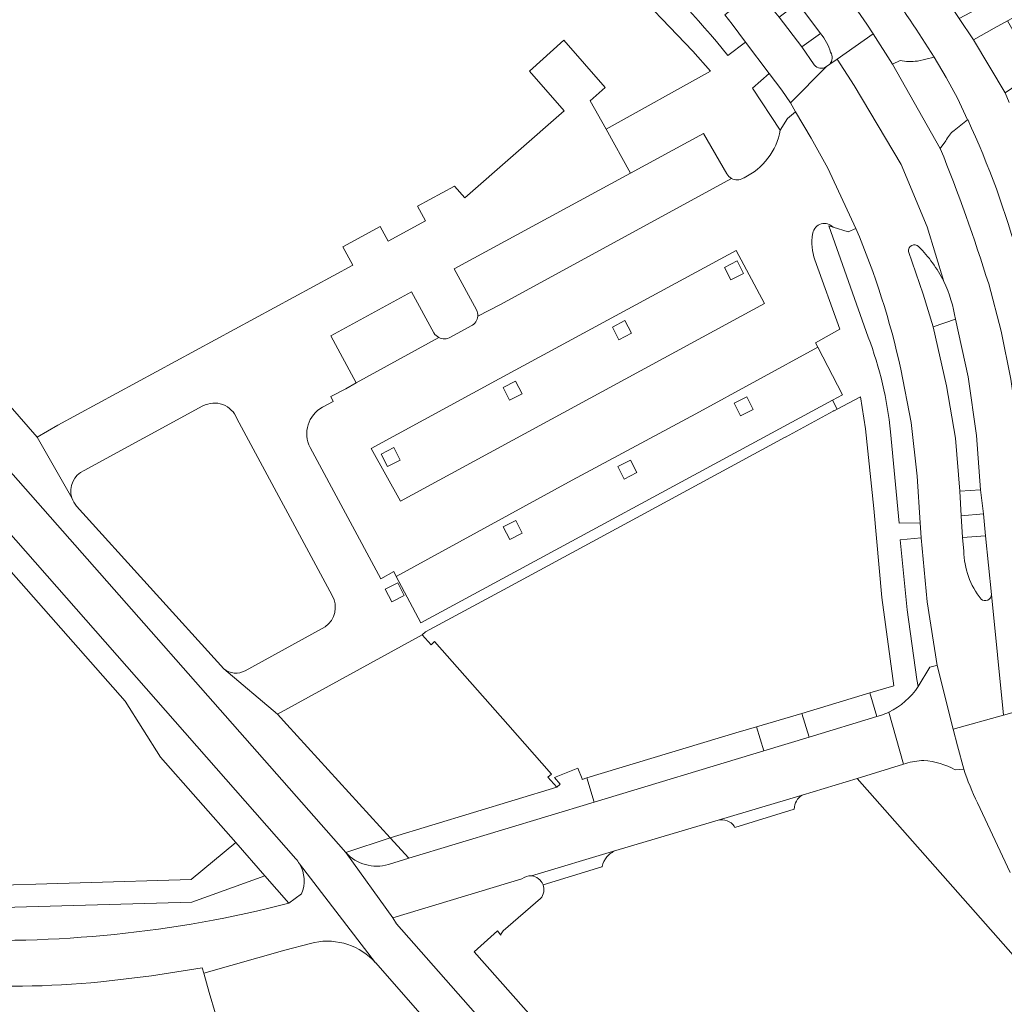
# Model space of a CAD drawing. Extents: x 152048 to 156914, y 461460 to 468786.
# Tile 199 of 256: x 154180 to 154264, y 467976 to 468060. Entities that reach past the tile are written whole.
import ezdxf

# ---------------------------------------------------------------- set-up
doc = ezdxf.new("R2010")
doc.units = 0
doc.header["$LTSCALE"] = 0.75
for name, color, linetype, lineweight in [('B-RO-VH-VERHARDING_ASFALT-GV', 251, 'CONTINUOUS', 18), ('B-RO-VH-VERHARDING_BETONSTRAATSTEEN-GV', 251, 'CONTINUOUS', 18), ('B-RO-VH-VERHARDING_OPEN-GV', 251, 'CONTINUOUS', 18), ('B-RO-VH-VERHARDING_STRAATBAKSTEEN-GV', 251, 'CONTINUOUS', 18), ('B-RO-VH-VERHARDING_TEGEL-GV', 251, 'CONTINUOUS', 18)]:
    doc.layers.add(name, color=color, linetype=linetype, lineweight=lineweight)

msp = doc.modelspace()

# ---------------------------------------------------------------- linework, layer by layer
at = {"layer": 'B-RO-VH-VERHARDING_ASFALT-GV'}
for points in [[(154249.186, 468063.335), (154248.875, 468063.667), (154247.762, 468065.007), (154247.04, 468065.736), (154244.363, 468063.487), (154244.686, 468063.108), (154245.008, 468062.735), (154246.318, 468061.086), (154248.226, 468058.54)], [(154249.186, 468063.335), (154248.875, 468063.667), (154247.762, 468065.007), (154247.04, 468065.736), (154244.363, 468063.487), (154244.686, 468063.108), (154245.008, 468062.735), (154246.318, 468061.086), (154248.226, 468058.54)], [(154264.189, 468052.69), (154263.865, 468053.516), (154261.184, 468057.981), (154259.963, 468059.805), (154257.646, 468063.268)], [(154264.189, 468052.69), (154263.865, 468053.516), (154261.184, 468057.981), (154259.963, 468059.805), (154257.646, 468063.268)], [(154247.69, 468055.874), (154246.643, 468057.4), (154244.738, 468059.902), (154243.464, 468061.477), (154243.14, 468061.858), (154242.844, 468062.265), (154240.127, 468060.122), (154240.742, 468059.311), (154241.878, 468057.808), (154243.883, 468055.128), (154244.963, 468053.734), (154245.675, 468052.663)], [(154247.69, 468055.874), (154246.643, 468057.4), (154244.738, 468059.902), (154243.464, 468061.477), (154243.14, 468061.858), (154242.844, 468062.265), (154240.127, 468060.122), (154240.742, 468059.311), (154241.878, 468057.808), (154243.883, 468055.128), (154244.963, 468053.734), (154245.675, 468052.663)], [(154249.638, 468056.365), (154252.69, 468058.494), (154252.138, 468059.327), (154251.13, 468060.801)], [(154249.638, 468056.365), (154252.69, 468058.494), (154252.138, 468059.327), (154251.13, 468060.801)], [(154204.119, 467988.195), (154204.125, 467988.185), (154210.565, 467979.817), (154210.572, 467979.809), (154213.916, 467976.007), (154231.238, 467956.318), (154234.816, 467952.191), (154238.036, 467953.903), (154212.325, 467983.108), (154212.019, 467983.607), (154208.057, 467989.142), (154178.178, 468023.026), (154147.576, 468057.813), (154142.737, 468053.616)], [(154204.119, 467988.195), (154204.125, 467988.185), (154210.565, 467979.817), (154210.572, 467979.809), (154213.916, 467976.007), (154231.238, 467956.318), (154234.816, 467952.191), (154238.036, 467953.903), (154212.325, 467983.108), (154212.019, 467983.607), (154208.057, 467989.142), (154178.178, 468023.026), (154147.576, 468057.813), (154142.737, 468053.616)], [(154252.69, 468058.494), (154249.638, 468056.365), (154251.074, 468054.129), (154255.056, 468047.426), (154257.251, 468042.146), (154258.653, 468037.533)], [(154252.69, 468058.494), (154249.638, 468056.365), (154251.074, 468054.129), (154255.056, 468047.426), (154257.251, 468042.146), (154258.653, 468037.533)], [(154258.369, 468048.801), (154254.315, 468055.935), (154252.69, 468058.494)], [(154258.369, 468048.801), (154254.315, 468055.935), (154252.69, 468058.494)], [(154258.653, 468037.533), (154257.251, 468042.146), (154255.056, 468047.426), (154251.074, 468054.129), (154249.638, 468056.365), (154249.007, 468055.925), (154248.731, 468055.724), (154245.675, 468052.663), (154246.099, 468051.908), (154247.431, 468049.661), (154248.851, 468047.119), (154251.221, 468042.016)], [(154258.653, 468037.533), (154257.251, 468042.146), (154255.056, 468047.426), (154251.074, 468054.129), (154249.638, 468056.365), (154249.007, 468055.925), (154248.731, 468055.724), (154245.675, 468052.663), (154246.099, 468051.908), (154247.431, 468049.661), (154248.851, 468047.119), (154251.221, 468042.016)], [(154249.007, 468055.925), (154249.638, 468056.365)], [(154249.007, 468055.925), (154249.638, 468056.365)], [(154257.854, 468056.532), (154258.865, 468054.805), (154259.81, 468053.042), (154260.659, 468051.221), (154260.687, 468051.243)], [(154257.854, 468056.532), (154258.865, 468054.805), (154259.81, 468053.042), (154260.659, 468051.221), (154260.687, 468051.243)], [(154245.675, 468052.663), (154248.731, 468055.724)], [(154245.675, 468052.663), (154248.731, 468055.724)], [(154146.862, 468053.378), (154146.899, 468053.336), (154154.214, 468044.992), (154179.278, 468016.541), (154203.807, 467988.624)], [(154146.862, 468053.378), (154146.899, 468053.336), (154154.214, 468044.992), (154179.278, 468016.541), (154203.807, 467988.624)], [(154260.348, 468014.691), (154260.261, 468015.838), (154260.133, 468017.678), (154260.01, 468019.775), (154259.65, 468024.254), (154258.904, 468028.685), (154257.757, 468033.673), (154256.921, 468036.46), (154255.676, 468040.056)], [(154260.348, 468014.691), (154260.261, 468015.838), (154260.133, 468017.678), (154260.01, 468019.775), (154259.65, 468024.254), (154258.904, 468028.685), (154257.757, 468033.673), (154256.921, 468036.46), (154255.676, 468040.056)], [(154259.642, 468034.318), (154260.73, 468029.437), (154261.43, 468024.484), (154261.778, 468019.863), (154262.027, 468017.84), (154262.194, 468015.983), (154262.69, 468011.006), (154263.705, 468000.8), (154266.991, 468001.73), (154266.214, 468010.493), (154265.744, 468016.656), (154265.579, 468017.881), (154264.806, 468025.927), (154264.335, 468029.256), (154263.514, 468033.312), (154262.464, 468037.315)], [(154259.642, 468034.318), (154260.73, 468029.437), (154261.43, 468024.484), (154261.778, 468019.863), (154262.027, 468017.84), (154262.194, 468015.983), (154262.69, 468011.006), (154263.705, 468000.8), (154266.991, 468001.73), (154266.214, 468010.493), (154265.744, 468016.656), (154265.579, 468017.881), (154264.806, 468025.927), (154264.335, 468029.256), (154263.514, 468033.312), (154262.464, 468037.315)], [(154255.022, 468030.088), (154255.913, 468025.587), (154256.413, 468021.025), (154256.673, 468017.067), (154256.752, 468015.82), (154257.267, 468010.39), (154258.091, 468004.998), (154259.469, 467999.602), (154263.705, 468000.8), (154262.69, 468011.006)], [(154255.022, 468030.088), (154255.913, 468025.587), (154256.413, 468021.025), (154256.673, 468017.067), (154256.752, 468015.82), (154257.267, 468010.39), (154258.091, 468004.998), (154259.469, 467999.602), (154263.705, 468000.8), (154262.69, 468011.006)], [(154266.991, 468001.73), (154263.705, 468000.8), (154259.469, 467999.602), (154259.83, 467998.187), (154260.357, 467996.221)], [(154266.991, 468001.73), (154263.705, 468000.8), (154259.469, 467999.602), (154259.83, 467998.187), (154260.357, 467996.221)], [(154253.309, 468000.765), (154253.002, 468000.672), (154247.26, 467998.932), (154243.432, 467997.773), (154229.076, 467993.423), (154213.389, 467988.671), (154211.647, 467988.143)], [(154253.309, 468000.765), (154253.002, 468000.672), (154247.26, 467998.932), (154243.432, 467997.773), (154229.076, 467993.423), (154213.389, 467988.671), (154211.647, 467988.143)], [(154223.766, 467987.166), (154230.891, 467989.329), (154239.56, 467991.885), (154246.684, 467994.019), (154251.343, 467995.414), (154251.71, 467995.524), (154255.256, 467996.636), (154254.011, 468001.048)], [(154223.766, 467987.166), (154230.891, 467989.329), (154239.56, 467991.885), (154246.684, 467994.019), (154251.343, 467995.414), (154251.71, 467995.524), (154255.256, 467996.636), (154254.011, 468001.048)], [(154261.53, 467993.365), (154264.275, 467987.466)], [(154261.53, 467993.365), (154264.275, 467987.466)], [(154208.057, 467989.142), (154212.019, 467983.607), (154222.952, 467986.932)], [(154208.057, 467989.142), (154212.019, 467983.607), (154222.952, 467986.932)], [(154210.565, 467979.817), (154204.125, 467988.185)], [(154210.565, 467979.817), (154204.125, 467988.185)], [(154204.294, 467985.652), (154203.225, 467984.857)], [(154204.294, 467985.652), (154203.225, 467984.857)], [(154187.29, 467978.195), (154191.596, 467978.699), (154195.879, 467979.378), (154196.009, 467978.933), (154202.887, 467980.878), (154205.047, 467981.44), (154205.393, 467981.534)], [(154187.29, 467978.195), (154191.596, 467978.699), (154195.879, 467979.378), (154196.009, 467978.933), (154202.887, 467980.878), (154205.047, 467981.44), (154205.393, 467981.534)]]:
    msp.add_lwpolyline(points, dxfattribs=at)
for points in [[(154253.722, 468062.781, -0.004739), (154257.854, 468056.532)], [(154253.722, 468062.781, -0.004739), (154257.854, 468056.532)], [(154248.226, 468058.54, -0.093915), (154249.085, 468056.936)], [(154248.226, 468058.54, -0.093915), (154249.085, 468056.936)], [(154249.085, 468056.936, -0.314575), (154249.007, 468055.925)], [(154249.085, 468056.936, -0.314575), (154249.007, 468055.925)], [(154248.731, 468055.724, -0.388195), (154247.69, 468055.874)], [(154248.731, 468055.724, -0.388195), (154247.69, 468055.874)], [(154260.687, 468051.243, -0.040946), (154265.046, 468039.296)], [(154260.687, 468051.243, -0.040946), (154265.046, 468039.296)], [(154262.464, 468037.315, 0.02083), (154258.369, 468048.801)], [(154262.464, 468037.315, 0.02083), (154258.369, 468048.801)], [(154251.221, 468042.016, -0.046508), (154255.022, 468030.088)], [(154251.221, 468042.016, -0.046508), (154255.022, 468030.088)], [(154255.676, 468040.056, -0.72983), (154256.528, 468040.484)], [(154255.676, 468040.056, -0.72983), (154256.528, 468040.484)], [(154256.528, 468040.484, -0.084329), (154258.653, 468037.533)], [(154256.528, 468040.484, -0.084329), (154258.653, 468037.533)], [(154258.653, 468037.533, -0.078053), (154259.642, 468034.318)], [(154258.653, 468037.533, -0.078053), (154259.642, 468034.318)], [(154261.821, 468010.62, -0.162946), (154260.348, 468014.691)], [(154261.821, 468010.62, -0.162946), (154260.348, 468014.691)], [(154262.69, 468011.006, -0.651148), (154261.821, 468010.62)], [(154262.69, 468011.006, -0.651148), (154261.821, 468010.62)], [(154254.011, 468001.048, -0.029684), (154253.309, 468000.765)], [(154254.011, 468001.048, -0.029684), (154253.309, 468000.765)], [(154260.357, 467996.221, 0.043004), (154261.53, 467993.365)], [(154260.357, 467996.221, 0.043004), (154261.53, 467993.365)], [(154203.807, 467988.624, -0.047124), (154204.119, 467988.195)], [(154203.807, 467988.624, -0.047124), (154204.119, 467988.195)], [(154211.647, 467988.143, -0.286605), (154208.057, 467989.142)], [(154211.647, 467988.143, -0.286605), (154208.057, 467989.142)], [(154204.125, 467988.185, -0.237292), (154204.294, 467985.652)], [(154204.125, 467988.185, -0.237292), (154204.294, 467985.652)], [(154222.952, 467986.932, -0.189101), (154223.766, 467987.166)], [(154222.952, 467986.932, -0.189101), (154223.766, 467987.166)], [(154203.225, 467984.857, -0.075949), (154173.456, 467981.834)], [(154203.225, 467984.857, -0.075949), (154173.456, 467981.834)], [(154205.393, 467981.534, -0.264667), (154210.565, 467979.817)], [(154205.393, 467981.534, -0.264667), (154210.565, 467979.817)], [(154160.952, 467979.97, 0.081591), (154187.29, 467978.195)], [(154160.952, 467979.97, 0.081591), (154187.29, 467978.195)]]:
    msp.add_lwpolyline(points, format="xyb", dxfattribs=at)
at = {"layer": 'B-RO-VH-VERHARDING_BETONSTRAATSTEEN-GV'}
for points in [[(154266.575, 468055.219), (154264.05, 468059.595), (154262.939, 468058.985), (154261.184, 468057.981), (154263.865, 468053.516), (154265.459, 468054.617)], [(154266.575, 468055.219), (154264.05, 468059.595), (154262.939, 468058.985), (154261.184, 468057.981), (154263.865, 468053.516), (154265.459, 468054.617)], [(154210.197, 468023.37), (154221.03, 468029.267), (154241.1, 468040.143), (154243.495, 468035.662), (154212.66, 468018.907)], [(154210.197, 468023.37), (154221.03, 468029.267), (154241.1, 468040.143), (154243.495, 468035.662), (154212.66, 468018.907)], [(154262.027, 468017.84), (154261.778, 468019.863), (154260.01, 468019.775), (154260.133, 468017.678)], [(154262.027, 468017.84), (154261.778, 468019.863), (154260.01, 468019.775), (154260.133, 468017.678)], [(154262.194, 468015.983), (154262.027, 468017.84), (154260.133, 468017.678), (154260.261, 468015.838)], [(154262.194, 468015.983), (154262.027, 468017.84), (154260.133, 468017.678), (154260.261, 468015.838)], [(154246.651, 468000.941), (154247.26, 467998.932), (154253.002, 468000.672), (154252.396, 468002.67)], [(154246.651, 468000.941), (154247.26, 467998.932), (154253.002, 468000.672), (154252.396, 468002.67)], [(154243.432, 467997.773), (154242.821, 467999.788), (154241.06, 467999.303), (154228.457, 467995.466), (154229.076, 467993.423)], [(154243.432, 467997.773), (154242.821, 467999.788), (154241.06, 467999.303), (154228.457, 467995.466), (154229.076, 467993.423)]]:
    msp.add_lwpolyline(points, close=True, dxfattribs=at)
for points in [[(154248.226, 468058.54), (154246.643, 468057.4), (154247.69, 468055.874)], [(154248.226, 468058.54), (154246.643, 468057.4), (154247.69, 468055.874)], [(154254.969, 468056.251), (154254.315, 468055.935), (154258.369, 468048.801), (154258.826, 468049.433)], [(154254.969, 468056.251), (154254.315, 468055.935), (154258.369, 468048.801), (154258.826, 468049.433)], [(154259.533, 468050.326), (154260.659, 468051.221), (154259.81, 468053.042), (154258.865, 468054.805), (154257.854, 468056.532), (154256.424, 468056.197)], [(154259.533, 468050.326), (154260.659, 468051.221), (154259.81, 468053.042), (154258.865, 468054.805), (154257.854, 468056.532), (154256.424, 468056.197)], [(154248.731, 468055.724), (154249.007, 468055.925)], [(154248.731, 468055.724), (154249.007, 468055.925)], [(154249.29, 468042.118), (154250.568, 468041.729), (154251.221, 468042.016), (154248.851, 468047.119), (154247.431, 468049.661), (154246.099, 468051.908), (154245.419, 468051.343), (154244.818, 468050.345)], [(154249.29, 468042.118), (154250.568, 468041.729), (154251.221, 468042.016), (154248.851, 468047.119), (154247.431, 468049.661), (154246.099, 468051.908), (154245.419, 468051.343), (154244.818, 468050.345)], [(154240.699, 468046.248), (154221.086, 468035.552), (154219.215, 468034.588)], [(154240.699, 468046.248), (154221.086, 468035.552), (154219.215, 468034.588)], [(154241.751, 468046.311), (154241.673, 468046.271)], [(154241.751, 468046.311), (154241.673, 468046.271)], [(154247.559, 468041.542), (154247.589, 468041.613)], [(154247.559, 468041.542), (154247.589, 468041.613)], [(154255.676, 468040.056), (154256.921, 468036.46), (154257.757, 468033.673)], [(154255.676, 468040.056), (154256.921, 468036.46), (154257.757, 468033.673)], [(154212.316, 468012.537), (154227.192, 468020.686), (154237.659, 468026.318), (154248.001, 468031.963), (154247.807, 468032.338), (154249.851, 468033.482), (154247.759, 468039.353)], [(154212.316, 468012.537), (154227.192, 468020.686), (154237.659, 468026.318), (154248.001, 468031.963), (154247.807, 468032.338), (154249.851, 468033.482), (154247.759, 468039.353)], [(154218.666, 468033.755), (154216.9, 468032.793)], [(154218.666, 468033.755), (154216.9, 468032.793)], [(154257.757, 468033.673), (154259.642, 468034.318)], [(154257.757, 468033.673), (154259.642, 468034.318)], [(154215.915, 468032.782), (154208.921, 468028.951), (154208.051, 468028.439), (154206.78, 468027.781), (154206.965, 468027.371), (154206.068, 468026.881)], [(154215.915, 468032.782), (154208.921, 468028.951), (154208.051, 468028.439), (154206.78, 468027.781), (154206.965, 468027.371), (154206.068, 468026.881)], [(154205.026, 468023.458), (154211.012, 468012.335), (154212.096, 468012.951), (154212.316, 468012.537)], [(154205.026, 468023.458), (154211.012, 468012.335), (154212.096, 468012.951), (154212.316, 468012.537)], [(154262.69, 468011.006), (154262.194, 468015.983), (154260.261, 468015.838), (154260.348, 468014.691)], [(154262.69, 468011.006), (154262.194, 468015.983), (154260.261, 468015.838), (154260.348, 468014.691)], [(154259.634, 467996.166), (154260.357, 467996.221), (154259.83, 467998.187), (154259.469, 467999.602), (154258.091, 468004.998), (154257.936, 468004.964), (154257.477, 468004.863), (154256.5, 468003.212)], [(154259.634, 467996.166), (154260.357, 467996.221), (154259.83, 467998.187), (154259.469, 467999.602), (154258.091, 468004.998), (154257.936, 468004.964), (154257.477, 468004.863), (154256.5, 468003.212)], [(154254.011, 468001.048), (154255.256, 467996.636), (154255.436, 467996.692)], [(154254.011, 468001.048), (154255.256, 467996.636), (154255.436, 467996.692)], [(154255.436, 467996.692), (154255.256, 467996.636), (154251.71, 467995.524), (154251.343, 467995.414), (154267.962, 467976.581)], [(154255.436, 467996.692), (154255.256, 467996.636), (154251.71, 467995.524), (154251.343, 467995.414), (154267.962, 467976.581)], [(154260.357, 467996.221), (154259.634, 467996.166)], [(154260.357, 467996.221), (154259.634, 467996.166)], [(154246.684, 467994.019), (154239.56, 467991.885)], [(154246.684, 467994.019), (154239.56, 467991.885)], [(154240.982, 467991.264), (154245.998, 467992.831)], [(154240.982, 467991.264), (154245.998, 467992.831)], [(154264.275, 467987.466), (154261.53, 467993.365)], [(154264.275, 467987.466), (154261.53, 467993.365)], [(154211.803, 467990.409), (154208.057, 467989.142)], [(154211.803, 467990.409), (154208.057, 467989.142)], [(154211.647, 467988.143), (154213.389, 467988.671), (154211.803, 467990.409)], [(154211.647, 467988.143), (154213.389, 467988.671), (154211.803, 467990.409)], [(154230.891, 467989.329), (154223.766, 467987.166)], [(154230.891, 467989.329), (154223.766, 467987.166)], [(154224.738, 467986.425), (154229.722, 467987.928), (154229.733, 467987.973)], [(154224.738, 467986.425), (154229.722, 467987.928), (154229.733, 467987.973)], [(154222.952, 467986.932), (154212.019, 467983.607), (154212.325, 467983.108), (154238.036, 467953.903), (154238.296, 467954.041), (154239.952, 467954.712)], [(154222.952, 467986.932), (154212.019, 467983.607), (154212.325, 467983.108), (154238.036, 467953.903), (154238.296, 467954.041), (154239.952, 467954.712)], [(154221.37, 467982.519), (154224.531, 467985.257)], [(154221.37, 467982.519), (154224.531, 467985.257)], [(154240.691, 467956.154), (154218.898, 467980.73), (154220.89, 467982.505), (154221.178, 467982.159)], [(154240.691, 467956.154), (154218.898, 467980.73), (154220.89, 467982.505), (154221.178, 467982.159)], [(154205.393, 467981.534), (154205.047, 467981.44), (154202.887, 467980.878), (154196.009, 467978.933), (154196.488, 467977.295), (154197.02, 467975.488), (154198.009, 467972.133)], [(154205.393, 467981.534), (154205.047, 467981.44), (154202.887, 467980.878), (154196.009, 467978.933), (154196.488, 467977.295), (154197.02, 467975.488), (154198.009, 467972.133)], [(154213.916, 467976.007), (154210.572, 467979.809), (154210.565, 467979.817)], [(154213.916, 467976.007), (154210.572, 467979.809), (154210.565, 467979.817)]]:
    msp.add_lwpolyline(points, dxfattribs=at)
for points in [[(154249.085, 468056.936, 0.093915), (154248.226, 468058.54)], [(154249.085, 468056.936, 0.093915), (154248.226, 468058.54)], [(154249.007, 468055.925, 0.314575), (154249.085, 468056.936)], [(154249.007, 468055.925, 0.314575), (154249.085, 468056.936)], [(154256.424, 468056.197, -0.086606), (154254.969, 468056.251)], [(154256.424, 468056.197, -0.086606), (154254.969, 468056.251)], [(154247.69, 468055.874, 0.388195), (154248.731, 468055.724)], [(154247.69, 468055.874, 0.388195), (154248.731, 468055.724)], [(154244.818, 468050.345, -0.240675), (154241.751, 468046.311)], [(154244.818, 468050.345, -0.240675), (154241.751, 468046.311)], [(154258.826, 468049.433, -0.102424), (154259.533, 468050.326)], [(154258.826, 468049.433, -0.102424), (154259.533, 468050.326)], [(154241.673, 468046.271, -0.263859), (154240.699, 468046.248)], [(154241.673, 468046.271, -0.263859), (154240.699, 468046.248)], [(154247.589, 468041.613, -0.639082), (154249.29, 468042.118)], [(154247.589, 468041.613, -0.639082), (154249.29, 468042.118)], [(154247.759, 468039.353, -0.126076), (154247.559, 468041.542)], [(154247.759, 468039.353, -0.126076), (154247.559, 468041.542)], [(154256.528, 468040.484, 0.72983), (154255.676, 468040.056)], [(154256.528, 468040.484, 0.72983), (154255.676, 468040.056)], [(154258.653, 468037.533, 0.084329), (154256.528, 468040.484)], [(154258.653, 468037.533, 0.084329), (154256.528, 468040.484)], [(154259.642, 468034.318, 0.078053), (154258.653, 468037.533)], [(154259.642, 468034.318, 0.078053), (154258.653, 468037.533)], [(154219.215, 468034.588, -0.267723), (154218.666, 468033.755)], [(154219.215, 468034.588, -0.267723), (154218.666, 468033.755)], [(154216.9, 468032.793, -0.250764), (154215.915, 468032.782)], [(154216.9, 468032.793, -0.250764), (154215.915, 468032.782)], [(154206.068, 468026.881, 0.4096), (154205.026, 468023.458)], [(154206.068, 468026.881, 0.4096), (154205.026, 468023.458)], [(154260.348, 468014.691, 0.162946), (154261.821, 468010.62)], [(154260.348, 468014.691, 0.162946), (154261.821, 468010.62)], [(154261.821, 468010.62, 0.651148), (154262.69, 468011.006)], [(154261.821, 468010.62, 0.651148), (154262.69, 468011.006)], [(154256.5, 468003.212, -0.136481), (154254.011, 468001.048)], [(154256.5, 468003.212, -0.136481), (154254.011, 468001.048)], [(154256.976, 467996.952, 0.068842), (154255.436, 467996.692)], [(154255.436, 467996.692, -0.068842), (154256.976, 467996.952)], [(154256.976, 467996.952, 0.068842), (154255.436, 467996.692)], [(154255.436, 467996.692, -0.068842), (154256.976, 467996.952)], [(154259.634, 467996.166, 0.106157), (154256.976, 467996.952)], [(154256.976, 467996.952, -0.106157), (154259.634, 467996.166)], [(154259.634, 467996.166, 0.106157), (154256.976, 467996.952)], [(154256.976, 467996.952, -0.106157), (154259.634, 467996.166)], [(154261.53, 467993.365, -0.043004), (154260.357, 467996.221)], [(154261.53, 467993.365, -0.043004), (154260.357, 467996.221)], [(154245.998, 467992.831, -0.257322), (154246.684, 467994.019)], [(154245.998, 467992.831, -0.257322), (154246.684, 467994.019)], [(154239.56, 467991.885, -0.155249), (154240.32, 467991.845)], [(154239.56, 467991.885, -0.155249), (154240.32, 467991.845)], [(154240.32, 467991.845, -0.154318), (154240.917, 467991.373)], [(154240.32, 467991.845, -0.154318), (154240.917, 467991.373)], [(154240.917, 467991.373, -0.024339), (154240.982, 467991.264)], [(154240.917, 467991.373, -0.024339), (154240.982, 467991.264)], [(154208.057, 467989.142, 0.286605), (154211.647, 467988.143)], [(154208.057, 467989.142, 0.286605), (154211.647, 467988.143)], [(154229.733, 467987.973, -0.117257), (154230.152, 467988.787)], [(154229.733, 467987.973, -0.117257), (154230.152, 467988.787)], [(154230.152, 467988.787, -0.116325), (154230.891, 467989.329)], [(154230.152, 467988.787, -0.116325), (154230.891, 467989.329)], [(154223.766, 467987.166, 0.189101), (154222.952, 467986.932)], [(154223.766, 467987.166, 0.189101), (154222.952, 467986.932)], [(154223.766, 467987.166, -0.286693), (154224.738, 467986.425)], [(154224.738, 467986.425, 0.286693), (154223.766, 467987.166)], [(154223.766, 467987.166, -0.286693), (154224.738, 467986.425)], [(154224.738, 467986.425, 0.286693), (154223.766, 467987.166)], [(154224.531, 467985.257, 0.276652), (154224.738, 467986.425)], [(154224.531, 467985.257, 0.276652), (154224.738, 467986.425)], [(154221.178, 467982.159, -0.188581), (154221.37, 467982.519)], [(154221.178, 467982.159, -0.188581), (154221.37, 467982.519)], [(154210.565, 467979.817, 0.264667), (154205.393, 467981.534)], [(154210.565, 467979.817, 0.264667), (154205.393, 467981.534)]]:
    msp.add_lwpolyline(points, format="xyb", dxfattribs=at)
at = {"layer": 'B-RO-VH-VERHARDING_OPEN-GV'}
msp.add_lwpolyline([(154202.246, 468000.874), (154203.044, 468000), (154211.803, 467990.409), (154225.9, 467994.675), (154225.147, 467995.536), (154225.448, 467995.799), (154221.746, 468000), (154215.563, 468007.015), (154215.266, 468006.747), (154214.5, 468007.596)], close=True, dxfattribs=at)
msp.add_lwpolyline([(154202.246, 468000.874), (154203.044, 468000), (154211.803, 467990.409), (154225.9, 467994.675), (154225.147, 467995.536), (154225.448, 467995.799), (154221.746, 468000), (154215.563, 468007.015), (154215.266, 468006.747), (154214.5, 468007.596)], close=True, dxfattribs=at)
at = {"layer": 'B-RO-VH-VERHARDING_STRAATBAKSTEEN-GV'}
for points in [[(154195.949, 468026.978), (154185.89, 468021.524)], [(154195.949, 468026.978), (154185.89, 468021.524)], [(154206.886, 468010.916), (154198.818, 468025.911)], [(154206.886, 468010.916), (154198.818, 468025.911)], [(154185.257, 468018.492), (154197.704, 468004.722), (154197.709, 468004.718)], [(154185.257, 468018.492), (154197.704, 468004.722), (154197.709, 468004.718)], [(154199.536, 468004.55), (154206.296, 468008.268)], [(154199.536, 468004.55), (154206.296, 468008.268)]]:
    msp.add_lwpolyline(points, dxfattribs=at)
for points in [[(154198.818, 468025.911, 0.454211), (154195.949, 468026.978)], [(154198.818, 468025.911, 0.454211), (154195.949, 468026.978)], [(154185.89, 468021.524, 0.380713), (154184.852, 468019.197)], [(154185.89, 468021.524, 0.380713), (154184.852, 468019.197)], [(154184.852, 468019.197, 0.106331), (154185.257, 468018.492)], [(154184.852, 468019.197, 0.106331), (154185.257, 468018.492)], [(154206.296, 468008.268, 0.386694), (154206.886, 468010.916)], [(154206.296, 468008.268, 0.386694), (154206.886, 468010.916)], [(154197.709, 468004.718, 0.305403), (154199.536, 468004.55)], [(154197.709, 468004.718, 0.305403), (154199.536, 468004.55)]]:
    msp.add_lwpolyline(points, format="xyb", dxfattribs=at)
at = {"layer": 'B-RO-VH-VERHARDING_TEGEL-GV'}
for points in [[(154221.585, 468070.823), (154227.164, 468066.973), (154231.519, 468063.22), (154237.424, 468057.045), (154238.903, 468055.331), (154230.068, 468050.423), (154232.131, 468046.698), (154238.332, 468050.072), (154240.301, 468046.637)], [(154221.585, 468070.823), (154227.164, 468066.973), (154231.519, 468063.22), (154237.424, 468057.045), (154238.903, 468055.331), (154230.068, 468050.423), (154232.131, 468046.698), (154238.332, 468050.072), (154240.301, 468046.637)], [(154265.679, 468062.835), (154261.887, 468060.825), (154259.963, 468059.805), (154261.184, 468057.981), (154262.939, 468058.985), (154264.05, 468059.595), (154268.195, 468061.871)], [(154265.679, 468062.835), (154261.887, 468060.825), (154259.963, 468059.805), (154261.184, 468057.981), (154262.939, 468058.985), (154264.05, 468059.595), (154268.195, 468061.871)], [(154158.961, 468050.479), (154150.358, 468060.251), (154147.607, 468057.84), (154147.576, 468057.813), (154178.178, 468023.026), (154208.057, 467989.142), (154211.803, 467990.409), (154203.044, 468000), (154202.246, 468000.874), (154197.709, 468004.718), (154197.704, 468004.722), (154185.257, 468018.492)], [(154158.961, 468050.479), (154150.358, 468060.251), (154147.607, 468057.84), (154147.576, 468057.813), (154178.178, 468023.026), (154208.057, 467989.142), (154211.803, 467990.409), (154203.044, 468000), (154202.246, 468000.874), (154197.709, 468004.718), (154197.704, 468004.722), (154185.257, 468018.492)], [(154219.096, 468035.121), (154217.218, 468038.585), (154232.131, 468046.698), (154230.068, 468050.423), (154228.729, 468052.838), (154229.995, 468053.955), (154226.497, 468057.968), (154223.579, 468055.327), (154226.519, 468051.991), (154218.112, 468044.604), (154217.235, 468045.591), (154214.123, 468043.91), (154214.794, 468042.672), (154211.615, 468040.945), (154210.941, 468042.182), (154207.793, 468040.471), (154208.636, 468038.916), (154183.672, 468025.364), (154181.901, 468024.338), (154184.852, 468019.197)], [(154219.096, 468035.121), (154217.218, 468038.585), (154232.131, 468046.698), (154230.068, 468050.423), (154228.729, 468052.838), (154229.995, 468053.955), (154226.497, 468057.968), (154223.579, 468055.327), (154226.519, 468051.991), (154218.112, 468044.604), (154217.235, 468045.591), (154214.123, 468043.91), (154214.794, 468042.672), (154211.615, 468040.945), (154210.941, 468042.182), (154207.793, 468040.471), (154208.636, 468038.916), (154183.672, 468025.364), (154181.901, 468024.338), (154184.852, 468019.197)], [(154244.818, 468050.345), (154242.477, 468053.902), (154243.883, 468055.128), (154241.878, 468057.808), (154240.387, 468056.675)], [(154244.818, 468050.345), (154242.477, 468053.902), (154243.883, 468055.128), (154241.878, 468057.808), (154240.387, 468056.675)], [(154203.807, 467988.624), (154179.278, 468016.541), (154154.214, 468044.992), (154146.899, 468053.336), (154145.324, 468051.94), (154152.253, 468044.131), (154178.841, 468013.427), (154179.085, 468013.642), (154189.363, 468001.971), (154192.366, 467997.218)], [(154203.807, 467988.624), (154179.278, 468016.541), (154154.214, 468044.992), (154146.899, 468053.336), (154145.324, 468051.94), (154152.253, 468044.131), (154178.841, 468013.427), (154179.085, 468013.642), (154189.363, 468001.971), (154192.366, 467997.218)], [(154184.852, 468019.197), (154181.901, 468024.338), (154176.344, 468030.695), (154158.961, 468050.479)], [(154184.852, 468019.197), (154181.901, 468024.338), (154176.344, 468030.695), (154158.961, 468050.479)], [(154240.301, 468046.637), (154238.332, 468050.072), (154232.131, 468046.698)], [(154240.301, 468046.637), (154238.332, 468050.072), (154232.131, 468046.698)], [(154232.131, 468046.698), (154217.218, 468038.585), (154219.096, 468035.121)], [(154232.131, 468046.698), (154217.218, 468038.585), (154219.096, 468035.121)], [(154219.215, 468034.588), (154221.086, 468035.552), (154240.699, 468046.248)], [(154219.215, 468034.588), (154221.086, 468035.552), (154240.699, 468046.248)], [(154241.673, 468046.271), (154241.751, 468046.311)], [(154241.673, 468046.271), (154241.751, 468046.311)], [(154252.266, 468032.805), (154248.942, 468042.224), (154249.29, 468042.118)], [(154252.266, 468032.805), (154248.942, 468042.224), (154249.29, 468042.118)], [(154247.589, 468041.613), (154247.559, 468041.542)], [(154247.589, 468041.613), (154247.559, 468041.542)], [(154247.759, 468039.353), (154249.851, 468033.482), (154247.807, 468032.338), (154248.001, 468031.963), (154250.092, 468027.921), (154249.243, 468027.461), (154249.645, 468026.714), (154251.615, 468027.761), (154252.047, 468025.056), (154252.739, 468018.287), (154253.405, 468010.765), (154254.436, 468003.284), (154252.396, 468002.67), (154253.002, 468000.672), (154253.309, 468000.765)], [(154247.759, 468039.353), (154249.851, 468033.482), (154247.807, 468032.338), (154248.001, 468031.963), (154250.092, 468027.921), (154249.243, 468027.461), (154249.645, 468026.714), (154251.615, 468027.761), (154252.047, 468025.056), (154252.739, 468018.287), (154253.405, 468010.765), (154254.436, 468003.284), (154252.396, 468002.67), (154253.002, 468000.672), (154253.309, 468000.765)], [(154206.068, 468026.881), (154206.965, 468027.371), (154206.78, 468027.781), (154208.051, 468028.439), (154208.921, 468028.951), (154206.769, 468032.922), (154213.606, 468036.635), (154215.507, 468033.161)], [(154206.068, 468026.881), (154206.965, 468027.371), (154206.78, 468027.781), (154208.051, 468028.439), (154208.921, 468028.951), (154206.769, 468032.922), (154213.606, 468036.635), (154215.507, 468033.161)], [(154215.507, 468033.161), (154213.606, 468036.635), (154206.769, 468032.922), (154208.921, 468028.951), (154215.915, 468032.782)], [(154215.507, 468033.161), (154213.606, 468036.635), (154206.769, 468032.922), (154208.921, 468028.951), (154215.915, 468032.782)], [(154216.9, 468032.793), (154218.666, 468033.755)], [(154216.9, 468032.793), (154218.666, 468033.755)], [(154185.89, 468021.524), (154195.949, 468026.978)], [(154185.89, 468021.524), (154195.949, 468026.978)], [(154197.709, 468004.718), (154202.246, 468000.874), (154214.5, 468007.596), (154214.8, 468007.837), (154221.381, 468011.399), (154233.324, 468017.873), (154245.248, 468024.332), (154245.271, 468024.345), (154249.298, 468026.526), (154249.295, 468026.56), (154249.369, 468026.565), (154249.645, 468026.714), (154249.243, 468027.461), (154214.405, 468008.599), (154212.316, 468012.537), (154212.096, 468012.951), (154211.012, 468012.335), (154205.026, 468023.458)], [(154197.709, 468004.718), (154202.246, 468000.874), (154214.5, 468007.596), (154214.8, 468007.837), (154221.381, 468011.399), (154233.324, 468017.873), (154245.248, 468024.332), (154245.271, 468024.345), (154249.298, 468026.526), (154249.295, 468026.56), (154249.369, 468026.565), (154249.645, 468026.714), (154249.243, 468027.461), (154214.405, 468008.599), (154212.316, 468012.537), (154212.096, 468012.951), (154211.012, 468012.335), (154205.026, 468023.458)], [(154198.818, 468025.911), (154206.886, 468010.916)], [(154198.818, 468025.911), (154206.886, 468010.916)], [(154256.5, 468003.212), (154256.385, 468003.807), (154255.57, 468009.705), (154254.981, 468015.631), (154256.752, 468015.82), (154256.673, 468017.067), (154254.883, 468017.039), (154254.158, 468024.796)], [(154256.5, 468003.212), (154256.385, 468003.807), (154255.57, 468009.705), (154254.981, 468015.631), (154256.752, 468015.82), (154256.673, 468017.067), (154254.883, 468017.039), (154254.158, 468024.796)], [(154206.296, 468008.268), (154199.536, 468004.55)], [(154206.296, 468008.268), (154199.536, 468004.55)], [(154192.366, 467997.218), (154198.725, 467990.01), (154201.192, 467987.185), (154203.225, 467984.857), (154204.294, 467985.652)], [(154192.366, 467997.218), (154198.725, 467990.01), (154201.192, 467987.185), (154203.225, 467984.857), (154204.294, 467985.652)], [(154204.125, 467988.185), (154204.119, 467988.195)], [(154204.125, 467988.185), (154204.119, 467988.195)]]:
    msp.add_lwpolyline(points, dxfattribs=at)
for points in [[(154240.387, 468056.675, 0.04235), (154231.935, 468065.532)], [(154240.387, 468056.675, 0.04235), (154231.935, 468065.532)], [(154241.751, 468046.311, 0.240675), (154244.818, 468050.345)], [(154241.751, 468046.311, 0.240675), (154244.818, 468050.345)], [(154240.301, 468046.637, 0.143579), (154240.699, 468046.248)], [(154240.699, 468046.248, -0.143579), (154240.301, 468046.637)], [(154240.301, 468046.637, 0.143579), (154240.699, 468046.248)], [(154240.699, 468046.248, -0.143579), (154240.301, 468046.637)], [(154240.699, 468046.248, 0.263859), (154241.673, 468046.271)], [(154240.699, 468046.248, 0.263859), (154241.673, 468046.271)], [(154249.29, 468042.118, 0.639082), (154247.589, 468041.613)], [(154249.29, 468042.118, 0.639082), (154247.589, 468041.613)], [(154247.559, 468041.542, 0.126076), (154247.759, 468039.353)], [(154247.559, 468041.542, 0.126076), (154247.759, 468039.353)], [(154218.666, 468033.755, 0.267723), (154219.215, 468034.588)], [(154218.666, 468033.755, 0.267723), (154219.215, 468034.588)], [(154219.096, 468035.121, -0.140815), (154219.215, 468034.588)], [(154219.215, 468034.588, 0.140815), (154219.096, 468035.121)], [(154219.096, 468035.121, -0.140815), (154219.215, 468034.588)], [(154219.215, 468034.588, 0.140815), (154219.096, 468035.121)], [(154215.915, 468032.782, -0.135915), (154215.507, 468033.161)], [(154215.507, 468033.161, 0.135915), (154215.915, 468032.782)], [(154215.915, 468032.782, -0.135915), (154215.507, 468033.161)], [(154215.507, 468033.161, 0.135915), (154215.915, 468032.782)], [(154215.915, 468032.782, 0.250764), (154216.9, 468032.793)], [(154215.915, 468032.782, 0.250764), (154216.9, 468032.793)], [(154254.158, 468024.796, 0.064931), (154252.266, 468032.805)], [(154254.158, 468024.796, 0.064931), (154252.266, 468032.805)], [(154195.949, 468026.978, -0.454211), (154198.818, 468025.911)], [(154195.949, 468026.978, -0.454211), (154198.818, 468025.911)], [(154205.026, 468023.458, -0.4096), (154206.068, 468026.881)], [(154205.026, 468023.458, -0.4096), (154206.068, 468026.881)], [(154184.852, 468019.197, -0.380713), (154185.89, 468021.524)], [(154184.852, 468019.197, -0.380713), (154185.89, 468021.524)], [(154185.257, 468018.492, -0.106331), (154184.852, 468019.197)], [(154185.257, 468018.492, -0.106331), (154184.852, 468019.197)], [(154206.886, 468010.916, -0.386694), (154206.296, 468008.268)], [(154206.886, 468010.916, -0.386694), (154206.296, 468008.268)], [(154199.536, 468004.55, -0.305403), (154197.709, 468004.718)], [(154199.536, 468004.55, -0.305403), (154197.709, 468004.718)], [(154254.011, 468001.048, 0.136481), (154256.5, 468003.212)], [(154254.011, 468001.048, 0.136481), (154256.5, 468003.212)], [(154253.309, 468000.765, 0.029684), (154254.011, 468001.048)], [(154253.309, 468000.765, 0.029684), (154254.011, 468001.048)], [(154204.119, 467988.195, 0.047124), (154203.807, 467988.624)], [(154204.119, 467988.195, 0.047124), (154203.807, 467988.624)], [(154204.294, 467985.652, 0.237292), (154204.125, 467988.185)], [(154204.294, 467985.652, 0.237292), (154204.125, 467988.185)]]:
    msp.add_lwpolyline(points, format="xyb", dxfattribs=at)
for points in [[(154246.318, 468061.086), (154244.738, 468059.902), (154246.643, 468057.4), (154248.226, 468058.54)], [(154246.318, 468061.086), (154244.738, 468059.902), (154246.643, 468057.4), (154248.226, 468058.54)], [(154210.197, 468023.37), (154212.66, 468018.907), (154243.495, 468035.662), (154241.1, 468040.143), (154221.03, 468029.267)], [(154210.197, 468023.37), (154212.66, 468018.907), (154243.495, 468035.662), (154241.1, 468040.143), (154221.03, 468029.267)], [(154240.642, 468037.651), (154240.093, 468038.718), (154241.16, 468039.267), (154241.708, 468038.2)], [(154240.642, 468037.651), (154240.093, 468038.718), (154241.16, 468039.267), (154241.708, 468038.2)], [(154231.157, 468032.595), (154230.609, 468033.662), (154231.676, 468034.211), (154232.224, 468033.144)], [(154231.157, 468032.595), (154230.609, 468033.662), (154231.676, 468034.211), (154232.224, 468033.144)], [(154248.001, 468031.963), (154237.659, 468026.318), (154227.192, 468020.686), (154212.316, 468012.537), (154214.405, 468008.599), (154249.243, 468027.461), (154250.092, 468027.921)], [(154248.001, 468031.963), (154237.659, 468026.318), (154227.192, 468020.686), (154212.316, 468012.537), (154214.405, 468008.599), (154249.243, 468027.461), (154250.092, 468027.921)], [(154221.901, 468027.464), (154221.352, 468028.531), (154222.419, 468029.079), (154222.967, 468028.013)], [(154221.901, 468027.464), (154221.352, 468028.531), (154222.419, 468029.079), (154222.967, 468028.013)], [(154241.463, 468026.14), (154240.914, 468027.207), (154241.981, 468027.756), (154242.529, 468026.689)], [(154241.463, 468026.14), (154240.914, 468027.207), (154241.981, 468027.756), (154242.529, 468026.689)], [(154211.585, 468021.843), (154211.036, 468022.91), (154212.103, 468023.459), (154212.652, 468022.392)], [(154211.585, 468021.843), (154211.036, 468022.91), (154212.103, 468023.459), (154212.652, 468022.392)], [(154231.61, 468020.782), (154231.061, 468021.849), (154232.128, 468022.398), (154232.676, 468021.331)], [(154231.61, 468020.782), (154231.061, 468021.849), (154232.128, 468022.398), (154232.676, 468021.331)], [(154221.916, 468015.665), (154221.368, 468016.732), (154222.434, 468017.281), (154222.983, 468016.214)], [(154221.916, 468015.665), (154221.368, 468016.732), (154222.434, 468017.281), (154222.983, 468016.214)], [(154211.927, 468010.382), (154211.378, 468011.449), (154212.445, 468011.998), (154212.994, 468010.931)], [(154211.927, 468010.382), (154211.378, 468011.449), (154212.445, 468011.998), (154212.994, 468010.931)], [(154242.821, 467999.788), (154243.432, 467997.773), (154247.26, 467998.932), (154246.651, 468000.941)], [(154242.821, 467999.788), (154243.432, 467997.773), (154247.26, 467998.932), (154246.651, 468000.941)], [(154229.076, 467993.423), (154228.457, 467995.466), (154228.063, 467995.348), (154228.06, 467995.4), (154227.682, 467996.309), (154225.711, 467995.5), (154226.194, 467994.951), (154225.9, 467994.675), (154211.803, 467990.409), (154213.389, 467988.671)], [(154229.076, 467993.423), (154228.457, 467995.466), (154228.063, 467995.348), (154228.06, 467995.4), (154227.682, 467996.309), (154225.711, 467995.5), (154226.194, 467994.951), (154225.9, 467994.675), (154211.803, 467990.409), (154213.389, 467988.671)], [(154201.192, 467987.185), (154198.725, 467990.01), (154194.959, 467986.856), (154176.118, 467986.307), (154162.129, 467988.79), (154161.815, 467986.916), (154175.978, 467984.402), (154195.014, 467984.957)], [(154201.192, 467987.185), (154198.725, 467990.01), (154194.959, 467986.856), (154176.118, 467986.307), (154162.129, 467988.79), (154161.815, 467986.916), (154175.978, 467984.402), (154195.014, 467984.957)]]:
    msp.add_lwpolyline(points, close=True, dxfattribs=at)

doc.saveas('drawing.dxf')
